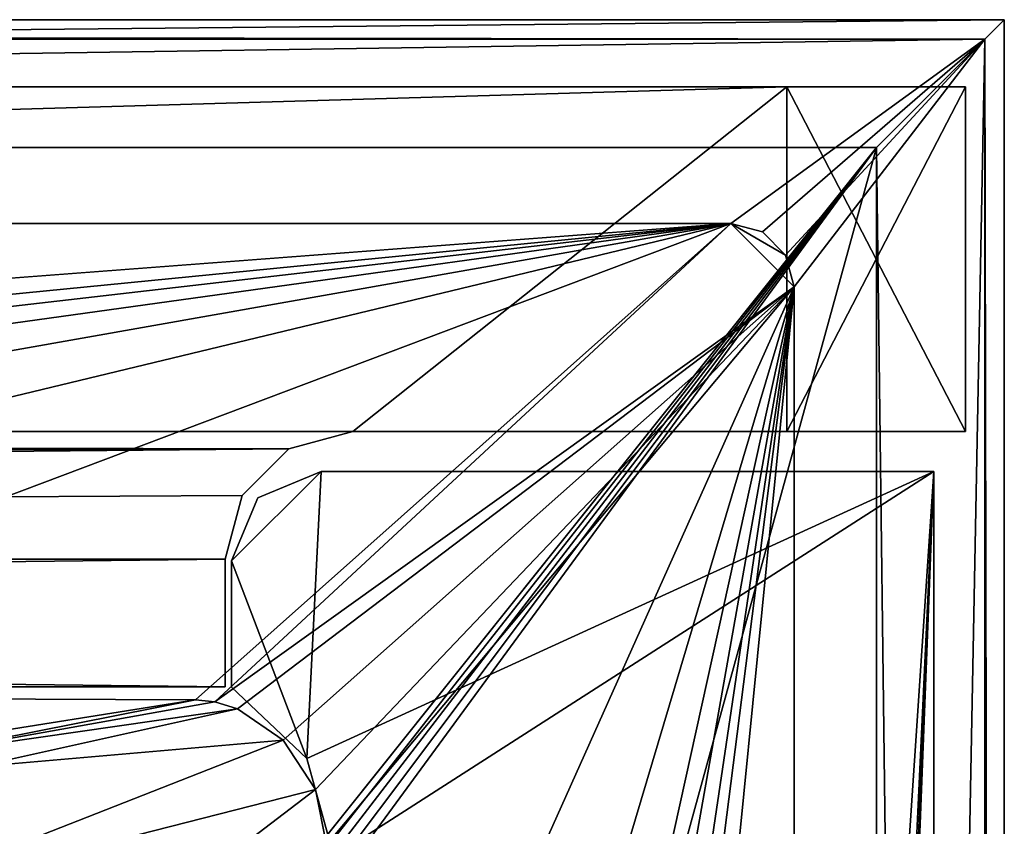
# Model space of a CAD drawing. Header units: metres. Extents: x -1004 to 0, y -808 to 0.
# Tile 146 of 146: x -77 to 0, y -63 to 0. Entities that reach past the tile are written whole.
import ezdxf

# ---------------------------------------------------------------- set-up
doc = ezdxf.new("R2010")
doc.units = ezdxf.units.M

msp = doc.modelspace()

# ---------------------------------------------------------------- linework, layer by layer
at = {"layer": 'None'}
for points in [[(-17.027203, -5.267202, 163.059998), (-987.0271, -5.267202, 163.059998), (-17.027203, -5.267202, 176.059509)], [(-987.0271, -5.267202, 163.059998), (-987.0271, -5.267202, 176.059265), (-17.027203, -5.267202, 176.059509)], [(-17.027203, -5.267202, 176.059509), (-987.0271, -5.267202, 176.059265), (-987.0271, -5.267202, 2050.060059)], [(-987.0271, -5.267202, 2063.060059), (-17.027203, -5.267202, 2063.060059), (-987.0271, -5.267202, 2050.060059)], [(-17.027203, -5.267202, 2063.060059), (-17.027203, -5.267202, 2050.060059), (-987.0271, -5.267202, 2050.060059)], [(-987.0271, -5.267202, 2050.060059), (-17.027203, -5.267202, 2050.060059), (-17.027203, -5.267202, 176.059509)], [(-953.0271, -32.2672, 2063.060059), (-17.027203, -5.267202, 2063.060059), (-987.0271, -5.267202, 2063.060059)], [(-987.0271, -5.267202, 163.059998), (-17.027203, -5.267202, 163.059998), (-953.0271, -32.2672, 163.059998)], [(-953.0271, -32.2672, 2063.060059), (-51.027081, -32.2672, 2063.060059), (-17.027203, -5.267202, 2063.060059)], [(-953.0271, -32.2672, 163.059998), (-17.027203, -5.267202, 163.059998), (-51.027081, -32.2672, 163.059998)], [(-51.027081, -32.2672, 2063.060059), (-17.027203, -32.2672, 2063.060059), (-17.027203, -5.267202, 2063.060059)], [(-17.027203, -5.267202, 163.059998), (-17.027203, -32.2672, 163.059998), (-51.027081, -32.2672, 163.059998)], [(-17.027203, -5.267202, 163.059998), (-17.027203, -5.267202, 176.059509), (-17.027203, -32.2672, 163.059998)], [(-17.027203, -5.267202, 176.059509), (-17.027203, -32.2672, 176.059509), (-17.027203, -32.2672, 163.059998)], [(-17.027203, -5.267202, 176.059509), (-3.027202, -5.267202, 176.059509), (-17.027203, -32.2672, 176.059509)], [(-3.027202, -5.267202, 176.059509), (-3.027202, -32.2672, 176.059509), (-17.027203, -32.2672, 176.059509)], [(-17.027203, -5.267202, 2050.060059), (-3.027202, -5.267202, 2050.060059), (-17.027203, -5.267202, 176.059509)], [(-17.027203, -5.267202, 176.059509), (-3.027202, -5.267202, 2050.060059), (-3.027202, -5.267202, 176.059509)], [(-17.027203, -32.2672, 2050.060059), (-17.027203, -5.267202, 2050.060059), (-17.027203, -32.2672, 2063.060059)], [(-17.027203, -5.267202, 2050.060059), (-17.027203, -5.267202, 2063.060059), (-17.027203, -32.2672, 2063.060059)], [(-3.027202, -5.267202, 2050.060059), (-17.027203, -5.267202, 2050.060059), (-3.027202, -32.2672, 2050.060059)], [(-17.027203, -5.267202, 2050.060059), (-17.027203, -32.2672, 2050.060059), (-3.027202, -32.2672, 2050.060059)], [(-3.027202, -5.267202, 176.059509), (-3.027202, -5.267202, 2050.060059), (-3.027202, -32.2672, 176.059509)], [(-3.027202, -5.267202, 2050.060059), (-3.027202, -32.2672, 2050.060059), (-3.027202, -32.2672, 176.059509)], [(-948.0271, -33.606949, 2063.060059), (-56.027115, -33.606968, 2063.060059), (-953.0271, -32.2672, 2063.060059)], [(-56.027115, -33.606968, 2063.060059), (-51.027081, -32.2672, 2063.060059), (-953.0271, -32.2672, 2063.060059)], [(-51.027081, -32.2672, 163.059998), (-56.027115, -33.606968, 163.059998), (-953.0271, -32.2672, 163.059998)], [(-56.027115, -33.606968, 163.059998), (-948.0271, -33.606949, 163.059998), (-953.0271, -32.2672, 163.059998)], [(-56.027115, -33.606968, 163.059998), (-51.027081, -32.2672, 163.059998), (-56.027115, -33.606968, 2063.060059)], [(-51.027081, -32.2672, 163.059998), (-51.027081, -32.2672, 2063.060059), (-56.027115, -33.606968, 2063.060059)], [(-17.027203, -32.2672, 2063.060059), (-51.027081, -32.2672, 2063.060059), (-17.027203, -32.2672, 2050.060059)], [(-51.027081, -32.2672, 2063.060059), (-17.027203, -32.2672, 176.059509), (-17.027203, -32.2672, 2050.060059)], [(-51.027081, -32.2672, 2063.060059), (-51.027081, -32.2672, 163.059998), (-17.027203, -32.2672, 176.059509)], [(-51.027081, -32.2672, 163.059998), (-17.027203, -32.2672, 163.059998), (-17.027203, -32.2672, 176.059509)], [(-17.027203, -32.2672, 2050.060059), (-17.027203, -32.2672, 176.059509), (-3.027202, -32.2672, 176.059509)], [(-3.027202, -32.2672, 176.059509), (-3.027202, -32.2672, 2050.060059), (-17.027203, -32.2672, 2050.060059)], [(-948.0271, -33.606949, 2063.060059), (-944.366821, -37.2672, 2063.060059), (-56.027115, -33.606968, 2063.060059)], [(-56.027115, -33.606968, 163.059998), (-944.366821, -37.2672, 163.059998), (-948.0271, -33.606949, 163.059998)], [(-944.366821, -37.2672, 2063.060059), (-943.0271, -42.2672, 2063.060059), (-56.027115, -33.606968, 2063.060059)], [(-943.0271, -42.2672, 163.059998), (-944.366821, -37.2672, 163.059998), (-56.027115, -33.606968, 163.059998)], [(-56.027115, -33.606968, 2063.060059), (-943.0271, -42.2672, 2063.060059), (-59.687374, -37.267273, 2063.060059)], [(-59.687374, -37.267273, 163.059998), (-943.0271, -42.2672, 163.059998), (-56.027115, -33.606968, 163.059998)], [(-59.687374, -37.267273, 163.059998), (-56.027115, -33.606968, 163.059998), (-59.687374, -37.267273, 2063.060059)], [(-56.027115, -33.606968, 163.059998), (-56.027115, -33.606968, 2063.060059), (-59.687374, -37.267273, 2063.060059)], [(-943.0271, -42.2672, 2063.060059), (-61.027081, -42.267323, 2063.060059), (-59.687374, -37.267273, 2063.060059)], [(-59.687374, -37.267273, 163.059998), (-61.027081, -42.267323, 163.059998), (-943.0271, -42.2672, 163.059998)], [(-61.027081, -42.267323, 163.059998), (-59.687374, -37.267273, 163.059998), (-61.027081, -42.267323, 2063.060059)], [(-59.687374, -37.267273, 163.059998), (-59.687374, -37.267273, 2063.060059), (-61.027081, -42.267323, 2063.060059)], [(-943.0271, -42.2672, 2063.060059), (-943.0271, -52.26717, 2063.060059), (-61.027081, -42.267323, 2063.060059)], [(-61.027081, -42.267323, 163.059998), (-61.026958, -52.26717, 163.059998), (-943.0271, -42.2672, 163.059998)], [(-943.0271, -42.2672, 163.059998), (-61.026958, -52.26717, 163.059998), (-943.0271, -52.26717, 163.059998)], [(-943.0271, -52.26717, 2063.060059), (-61.026958, -52.26717, 2063.060059), (-61.027081, -42.267323, 2063.060059)], [(-61.026958, -52.26717, 163.059998), (-61.027081, -42.267323, 163.059998), (-61.026958, -52.26717, 2063.060059)], [(-61.027081, -42.267323, 163.059998), (-61.027081, -42.267323, 2063.060059), (-61.026958, -52.26717, 2063.060059)], [(-943.0271, -52.26717, 2063.060059), (-428.863464, -52.26717, 2035.059937), (-61.026958, -52.26717, 2063.060059)], [(-61.026958, -52.26717, 163.059998), (-407.772705, -52.26717, 179.05925), (-943.0271, -52.26717, 163.059998)], [(-428.863464, -52.26717, 2035.059937), (-376.130707, -52.26717, 2033.806885), (-61.026958, -52.26717, 2063.060059)], [(-387.05249, -52.26717, 179.74173), (-407.772705, -52.26717, 179.05925), (-61.026958, -52.26717, 163.059998)], [(-366.171051, -52.26717, 181.828079), (-387.05249, -52.26717, 179.74173), (-61.026958, -52.26717, 163.059998)], [(-61.026958, -52.26717, 2063.060059), (-376.130707, -52.26717, 2033.806885), (-323.517303, -52.26717, 2030.046021)], [(-345.062103, -52.26717, 185.403137), (-366.171051, -52.26717, 181.828079), (-61.026958, -52.26717, 163.059998)], [(-61.026958, -52.26717, 163.059998), (-323.424683, -52.26717, 190.665115), (-345.062103, -52.26717, 185.403137)], [(-61.026958, -52.26717, 2063.060059), (-323.517303, -52.26717, 2030.046021), (-155.788605, -52.26717, 2035.012573)], [(-301.283936, -52.26717, 197.828186), (-323.424683, -52.26717, 190.665115), (-61.026958, -52.26717, 163.059998)], [(-278.817078, -52.26717, 207.085617), (-301.283936, -52.26717, 197.828186), (-61.026958, -52.26717, 163.059998)], [(-61.026958, -52.26717, 163.059998), (-183.543732, -52.26717, 219.960983), (-278.817078, -52.26717, 207.085617)], [(-158.042908, -52.26717, 215.626266), (-183.543732, -52.26717, 219.960983), (-61.026958, -52.26717, 163.059998)], [(-146.463577, -52.26717, 214.199509), (-158.042908, -52.26717, 215.626266), (-61.026958, -52.26717, 163.059998)], [(-155.788605, -52.26717, 2035.012573), (-122.949295, -52.26717, 2041.881958), (-61.026958, -52.26717, 2063.060059)], [(-61.026958, -52.26717, 163.059998), (-131.927307, -52.26717, 212.860947), (-146.463577, -52.26717, 214.199509)], [(-105.380066, -52.26717, 211.601089), (-131.927307, -52.26717, 212.860947), (-61.026958, -52.26717, 163.059998)], [(-122.949295, -52.26717, 2041.881958), (-89.060616, -52.26717, 2045.058105), (-61.026958, -52.26717, 2063.060059)], [(-78.090347, -52.2673, 211.625961), (-105.380066, -52.26717, 211.601089), (-61.026958, -52.26717, 163.059998)], [(-61.026958, -52.26717, 2063.060059), (-89.060616, -52.26717, 2045.058105), (-90.103485, -52.26717, 1961.714844)], [(-90.103485, -52.26717, 1961.714844), (-86.388184, -52.26717, 1878.44812), (-61.026958, -52.26717, 2063.060059)], [(-86.388184, -52.26717, 1878.44812), (-80.135689, -52.26717, 1795.32666), (-61.026958, -52.26717, 2063.060059)], [(-61.026958, -52.26717, 2063.060059), (-80.135689, -52.26717, 1795.32666), (-78.027222, -52.26717, 1712.00293)], [(-61.026958, -52.26717, 163.059998), (-78.033905, -52.26717, 211.61731), (-78.090347, -52.2673, 211.625961)], [(-78.027542, -52.26717, 317.034698), (-78.033905, -52.26717, 211.61731), (-61.026958, -52.26717, 163.059998)], [(-78.02742, -52.26717, 433.010529), (-78.027542, -52.26717, 317.034698), (-61.026958, -52.26717, 163.059998)], [(-61.026958, -52.26717, 163.059998), (-78.027336, -52.26717, 549.022949), (-78.02742, -52.26717, 433.010529)], [(-78.027306, -52.26717, 607.035706), (-78.027336, -52.26717, 549.022949), (-61.026958, -52.26717, 163.059998)], [(-78.026993, -52.266907, 665.035706), (-78.027306, -52.26717, 607.035706), (-61.026958, -52.26717, 163.059998)], [(-61.026958, -52.26717, 163.059998), (-78.027275, -52.26717, 690.122986), (-78.026993, -52.266907, 665.035706)], [(-78.027267, -52.26717, 740.771423), (-78.027275, -52.26717, 690.122986), (-61.026958, -52.26717, 163.059998)], [(-61.026958, -52.26717, 163.059998), (-78.02726, -52.26717, 807.202698), (-78.027267, -52.26717, 771.7276)], [(-78.027267, -52.26717, 771.7276), (-78.027267, -52.26717, 740.771423), (-61.026958, -52.26717, 163.059998)], [(-78.027245, -52.26717, 939.959534), (-78.02726, -52.26717, 851.534851), (-61.026958, -52.26717, 163.059998)], [(-78.02726, -52.26717, 851.534851), (-78.02726, -52.26717, 807.202698), (-61.026958, -52.26717, 163.059998)], [(-61.026958, -52.26717, 163.059998), (-78.027237, -52.26717, 1027.725098), (-78.027245, -52.26717, 939.959534)], [(-78.027229, -52.26717, 1115.399292), (-78.027237, -52.26717, 1027.725098), (-61.026958, -52.26717, 163.059998)], [(-78.027222, -52.26717, 1203.58728), (-78.027229, -52.26717, 1115.399292), (-61.026958, -52.26717, 2063.060059)], [(-61.026958, -52.26717, 2063.060059), (-78.027229, -52.26717, 1115.399292), (-61.026958, -52.26717, 163.059998)], [(-78.027168, -52.26664, 1378.559326), (-78.027222, -52.26717, 1203.58728), (-61.026958, -52.26717, 2063.060059)], [(-78.027222, -52.26717, 1712.00293), (-78.027168, -52.26664, 1378.559326), (-61.026958, -52.26717, 2063.060059)]]:
    msp.add_3dface(points, dxfattribs=at)
at = {"layer": 'None012'}
for points in [[(-54.633179, -57.865437, 163.059708), (-60.519489, -42.401562, 163.059708), (-53.519489, -35.401562, 163.059708)], [(-53.519489, -35.401562, 163.059708), (-60.519489, -42.401562, 163.059708), (-58.469238, -37.451817, 163.059708)], [(-58.469238, -37.451817, 2063.059814), (-60.519489, -42.401562, 2063.059814), (-53.519489, -35.401562, 2063.059814)], [(-60.519489, -42.401562, 2063.059814), (-54.633179, -57.865437, 2063.059814), (-53.519489, -35.401562, 2063.059814)], [(-58.469238, -37.451817, 2063.059814), (-53.519489, -35.401562, 2063.059814), (-58.469238, -37.451817, 163.059708)], [(-53.519489, -35.401562, 2063.059814), (-53.519489, -35.401562, 163.059708), (-58.469238, -37.451817, 163.059708)], [(-52.518909, -65.543846, 163.059708), (-54.633179, -57.865437, 163.059708), (-5.519217, -35.401562, 163.059708)], [(-5.519217, -35.401562, 163.059708), (-54.633179, -57.865437, 163.059708), (-53.519489, -35.401562, 163.059708)], [(-53.519489, -35.401562, 2063.059814), (-54.633179, -57.865437, 2063.059814), (-5.519217, -35.401562, 2063.059814)], [(-54.633179, -57.865437, 2063.059814), (-52.518909, -65.543846, 2063.059814), (-5.519217, -35.401562, 2063.059814)], [(-53.519489, -35.401562, 163.059708), (-53.519489, -35.401562, 2063.059814), (-5.519217, -35.401562, 163.059708)], [(-53.519489, -35.401562, 2063.059814), (-5.519217, -35.401562, 2063.059814), (-5.519217, -35.401562, 163.059708)], [(-5.519217, -35.401562, 163.059708), (-38.838268, -744.103516, 163.059708), (-52.518909, -738.401428, 163.059708)], [(-52.518909, -738.401428, 163.059708), (-52.518909, -65.543846, 163.059708), (-5.519217, -35.401562, 163.059708)], [(-5.519217, -35.401562, 2063.059814), (-52.518909, -65.543846, 2063.059814), (-52.518909, -738.401428, 2063.059814)], [(-38.838268, -744.103516, 2063.059814), (-5.519217, -35.401562, 2063.059814), (-52.518909, -738.401428, 2063.059814)], [(-5.519217, -35.401562, 163.059708), (-35.448151, -746.330383, 163.059708), (-38.838268, -744.103516, 163.059708)], [(-38.838268, -744.103516, 2063.059814), (-35.448151, -746.330383, 2063.059814), (-5.519217, -35.401562, 2063.059814)], [(-33.221333, -749.720459, 163.059708), (-35.448151, -746.330383, 163.059708), (-5.519217, -35.401562, 163.059708)], [(-35.448151, -746.330383, 2063.059814), (-33.221333, -749.720459, 2063.059814), (-5.519217, -35.401562, 2063.059814)], [(-5.519217, -789.40155, 163.059708), (-33.221333, -749.720459, 163.059708), (-5.519217, -35.401562, 163.059708)], [(-5.519217, -35.401562, 2063.059814), (-33.221333, -749.720459, 2063.059814), (-5.519217, -789.40155, 2063.059814)], [(-5.519217, -789.40155, 163.059708), (-5.519217, -35.401562, 163.059708), (-5.519217, -789.40155, 173.920044)], [(-5.519217, -35.401562, 163.059708), (-5.519217, -35.401562, 2063.059814), (-5.519217, -789.40155, 173.920044)], [(-5.519217, -789.40155, 173.920044), (-5.519217, -35.401562, 2063.059814), (-5.519217, -789.40155, 2051.920166)], [(-5.519217, -35.401562, 2063.059814), (-5.519217, -789.40155, 2063.059814), (-5.519217, -789.40155, 2051.920166)], [(-60.519489, -42.401562, 2063.059814), (-58.469238, -37.451817, 2063.059814), (-60.519489, -42.401562, 163.059708)], [(-58.469238, -37.451817, 2063.059814), (-58.469238, -37.451817, 163.059708), (-60.519489, -42.401562, 163.059708)], [(-54.633179, -57.865437, 163.059708), (-60.519489, -52.277039, 163.059708), (-60.519489, -42.401562, 163.059708)], [(-60.519489, -42.401562, 2063.059814), (-60.519489, -52.277039, 2063.059814), (-54.633179, -57.865437, 2063.059814)], [(-60.519489, -52.277039, 2063.059814), (-60.519489, -42.401562, 2063.059814), (-60.519489, -52.277039, 163.059708)], [(-60.519489, -42.401562, 2063.059814), (-60.519489, -42.401562, 163.059708), (-60.519489, -52.277039, 163.059708)], [(-60.519489, -52.277039, 2063.059814), (-60.519489, -52.277039, 163.059708), (-54.633179, -57.865437, 2063.059814)], [(-60.519489, -52.277039, 163.059708), (-54.633179, -57.865437, 163.059708), (-54.633179, -57.865437, 2063.059814)], [(-54.633179, -57.865437, 2063.059814), (-54.633179, -57.865437, 163.059708), (-52.518909, -65.543846, 2063.059814)], [(-54.633179, -57.865437, 163.059708), (-52.518909, -65.543846, 163.059708), (-52.518909, -65.543846, 2063.059814)]]:
    msp.add_3dface(points, dxfattribs=at)
at = {"layer": 'None012349'}
for points in [[(-1002.510071, -1.527202, 175), (-1.527202, -1.527202, 175), (-1004.037292, 0)], [(-1.527202, -1.527202, 175), (0, 0), (-1004.037292, 0)], [(0, 0), (-994.037292, -10), (-1004.037292, 0)], [(-10, -10), (-994.037292, -10), (0, 0)], [(-0.000011, -804.032166), (-10, -10), (0, 0)], [(0, 0), (-1.527202, -1.527202, 175), (-0.000011, -804.032166)], [(-1002.510071, -1.527202, 175), (-982.615723, -15.961353, 175), (-1.527202, -1.527202, 175)], [(-982.615723, -15.961353, 175), (-21.421595, -15.961353, 175), (-1.527202, -1.527202, 175)], [(-1.527202, -1.527202, 175), (-21.421595, -15.961353, 175), (-18.941496, -16.625895, 175)], [(-18.941496, -16.625895, 175), (-17.125937, -18.441454, 175), (-1.527202, -1.527202, 175)], [(-17.125937, -18.441454, 175), (-16.461397, -20.921553, 175), (-1.527202, -1.527202, 175)], [(-16.461397, -20.921553, 175), (-16.461384, -783.110596, 175), (-1.527202, -1.527202, 175)], [(-1.527202, -1.527202, 175), (-16.461384, -783.110596, 175), (-1.527213, -802.504944, 175)], [(-1.527202, -1.527202, 175), (-1.527213, -802.504944, 175), (-0.000011, -804.032166)], [(-994.037292, -10, 90), (-994.037292, -10), (-10, -10, 90)], [(-994.037292, -10), (-10, -10), (-10, -10, 90)], [(-10, -10, 90), (-502.018646, -625.846375, 90), (-994.037292, -10, 90)], [(-494.003571, -626.560364, 90), (-502.018646, -625.846375, 90), (-10, -10, 90)], [(-485.779327, -628.854126, 90), (-494.003571, -626.560364, 90), (-10, -10, 90)], [(-477.800262, -632.855408, 90), (-485.779327, -628.854126, 90), (-10, -10, 90)], [(-10, -10, 90), (-470.61264, -638.481506, 90), (-477.800262, -632.855408, 90)], [(-217.024689, -763.271118, 90), (-470.61264, -638.481506, 90), (-10, -10, 90)], [(-10.00001, -794.032166, 90), (-217.024689, -763.271118, 90), (-10, -10, 90)], [(-10.00001, -794.032166), (-10, -10), (-0.000011, -804.032166)], [(-10, -10, 90), (-10, -10), (-10.00001, -794.032166, 90)], [(-10, -10), (-10.00001, -794.032166), (-10.00001, -794.032166, 90)], [(-982.615723, -15.961353, 163.059708), (-502.018616, -52.467403, 163.059708), (-21.421595, -15.961353, 163.059708)], [(-982.615723, -15.961353, 163.059708), (-21.421595, -15.961353, 163.059708), (-982.615723, -15.961353, 175)], [(-21.421595, -15.961353, 163.059708), (-21.421595, -15.961353, 175), (-982.615723, -15.961353, 175)], [(-502.018616, -52.467403, 163.059708), (-392.651337, -52.505695, 163.059708), (-21.421595, -15.961353, 163.059708)], [(-21.421595, -15.961353, 163.059708), (-392.651337, -52.505695, 163.059708), (-338.845154, -52.554459, 163.059708)], [(-338.845154, -52.554459, 163.059708), (-285.397644, -52.625267, 163.059708), (-21.421595, -15.961353, 163.059708)], [(-285.397644, -52.625267, 163.059708), (-229.40918, -52.727482, 163.059708), (-21.421595, -15.961353, 163.059708)], [(-21.421595, -15.961353, 163.059708), (-229.40918, -52.727482, 163.059708), (-174.48114, -52.861713, 163.059708)], [(-174.48114, -52.861713, 163.059708), (-119.78138, -53.035789, 163.059708), (-21.421595, -15.961353, 163.059708)], [(-119.78138, -53.035789, 163.059708), (-63.35807, -53.268463, 163.059708), (-21.421595, -15.961353, 163.059708)], [(-21.421595, -15.961353, 163.059708), (-63.35807, -53.268463, 163.059708), (-61.843288, -53.432541, 163.059708)], [(-21.421595, -15.961353, 163.059708), (-61.843288, -53.432541, 163.059708), (-16.461397, -20.921553, 163.059708)], [(-17.125937, -18.441454, 163.059708), (-21.421595, -15.961353, 163.059708), (-16.461397, -20.921553, 163.059708)], [(-17.125937, -18.441454, 163.059708), (-18.941496, -16.625895, 163.059708), (-21.421595, -15.961353, 163.059708)], [(-21.421595, -15.961353, 175), (-21.421595, -15.961353, 163.059708), (-18.941496, -16.625895, 175)], [(-21.421595, -15.961353, 163.059708), (-18.941496, -16.625895, 163.059708), (-18.941496, -16.625895, 175)], [(-18.941496, -16.625895, 175), (-18.941496, -16.625895, 163.059708), (-17.125937, -18.441454, 163.059708)], [(-17.125937, -18.441454, 163.059708), (-17.125937, -18.441454, 175), (-18.941496, -16.625895, 175)], [(-16.461397, -20.921553, 163.059708), (-16.461397, -20.921553, 175), (-17.125937, -18.441454, 163.059708)], [(-16.461397, -20.921553, 175), (-17.125937, -18.441454, 175), (-17.125937, -18.441454, 163.059708)], [(-16.461397, -20.921553, 163.059708), (-61.843288, -53.432541, 163.059708), (-60.052734, -53.996723, 163.059708)], [(-60.052734, -53.996723, 163.059708), (-56.480141, -56.453079, 163.059708), (-16.461397, -20.921553, 163.059708)], [(-56.480141, -56.453079, 163.059708), (-53.954258, -60.298134, 163.059708), (-16.461397, -20.921553, 163.059708)], [(-16.461397, -20.921553, 163.059708), (-53.954258, -60.298134, 163.059708), (-53.101597, -64.630684, 163.059708)], [(-53.739098, -313.349457, 163.059708), (-53.781036, -397.047211, 163.059708), (-16.461397, -20.921553, 163.059708)], [(-16.461397, -20.921553, 163.059708), (-53.781036, -397.047211, 163.059708), (-16.461384, -783.110596, 163.059708)], [(-53.681374, -271.541168, 163.059708), (-53.739098, -313.349457, 163.059708), (-16.461397, -20.921553, 163.059708)], [(-53.60046, -230.12674, 163.059708), (-53.681374, -271.541168, 163.059708), (-16.461397, -20.921553, 163.059708)], [(-53.498402, -188.815109, 163.059708), (-53.60046, -230.12674, 163.059708), (-16.461397, -20.921553, 163.059708)], [(-16.461397, -20.921553, 163.059708), (-53.369911, -144.721069, 163.059708), (-53.498402, -188.815109, 163.059708)], [(-53.234459, -103.050224, 163.059708), (-53.369911, -144.721069, 163.059708), (-16.461397, -20.921553, 163.059708)], [(-53.101597, -64.630684, 163.059708), (-53.234459, -103.050224, 163.059708), (-16.461397, -20.921553, 163.059708)], [(-16.461397, -20.921553, 175), (-16.461397, -20.921553, 163.059708), (-16.461384, -783.110596, 175)], [(-16.461397, -20.921553, 163.059708), (-16.461384, -783.110596, 163.059708), (-16.461384, -783.110596, 175)], [(-119.78138, -53.035789, 163.059708), (-89.600311, -57.459549, 140.357147), (-63.35807, -53.268463, 163.059708)], [(-63.35807, -53.268463, 163.059708), (-89.600311, -57.459549, 140.357147), (-85.09993, -57.595547, 140.752426)], [(-85.09993, -57.595547, 140.752426), (-61.843288, -53.432541, 163.059708), (-63.35807, -53.268463, 163.059708)], [(-60.052734, -53.996723, 163.059708), (-61.843288, -53.432541, 163.059708), (-85.09993, -57.595547, 140.752426)], [(-80.517937, -58.530479, 141.108536), (-60.052734, -53.996723, 163.059708), (-85.09993, -57.595547, 140.752426)], [(-56.480141, -56.453079, 163.059708), (-60.052734, -53.996723, 163.059708), (-80.517937, -58.530479, 141.108536)], [(-53.954258, -60.298134, 163.059708), (-56.480141, -56.453079, 163.059708), (-89.262115, -69.30748, 118.813293)], [(-89.262115, -69.30748, 118.813293), (-56.480141, -56.453079, 163.059708), (-80.517937, -58.530479, 141.108536)], [(-80.213043, -80.331734, 118.620865), (-53.954258, -60.298134, 163.059708), (-89.262115, -69.30748, 118.813293)], [(-53.101597, -64.630684, 163.059708), (-53.954258, -60.298134, 163.059708), (-80.213043, -80.331734, 118.620865)], [(-114.297188, -61.39407, 118.951424), (-162.990005, -65.532799, 118.879181), (-76.096962, -93.96331, 118.382927)], [(-80.213043, -80.331734, 118.620865), (-114.297188, -61.39407, 118.951424), (-76.096962, -93.96331, 118.382927)]]:
    msp.add_3dface(points, dxfattribs=at)

doc.saveas('drawing.dxf')
